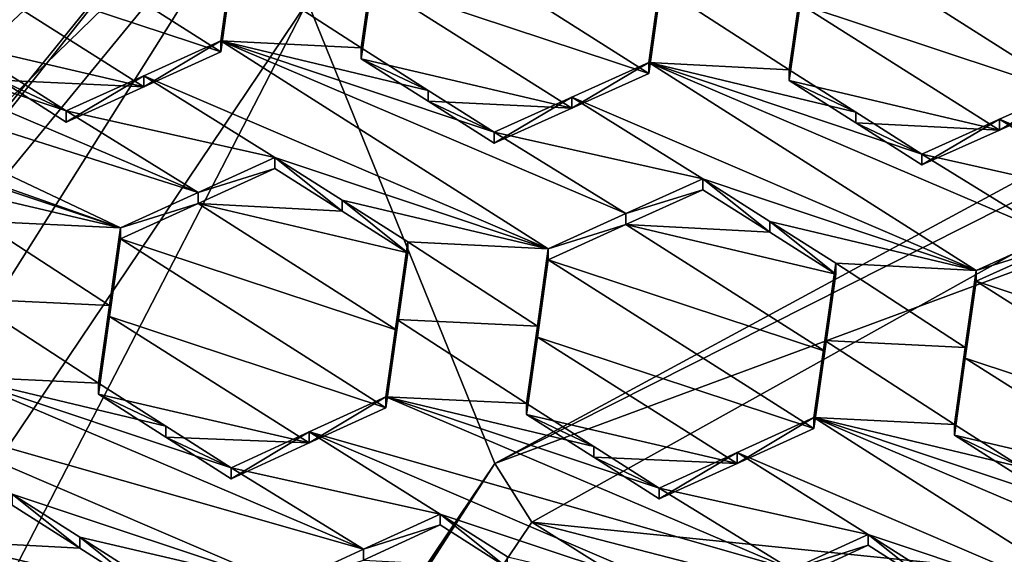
# Model space of a CAD drawing. Header units: metres. Extents: x -28 to 28, y -243 to 28.
# Tile 38 of 147: x -6.038 to -4.509, y -219.127 to -218.296. Entities that reach past the tile are written whole.
import ezdxf

# ---------------------------------------------------------------- set-up
doc = ezdxf.new("R2010")
doc.units = ezdxf.units.M
doc.layers.add('solid_10661043', color=7, linetype='CONTINUOUS')

msp = doc.modelspace()

# ---------------------------------------------------------------- linework, layer by layer
at = {"layer": 'solid_10661043'}
for points in [[(-8.883803, -234.662857, 145.140564), (-9.640027, -31.808626, 116.613411), (-4.885979, -33.363503, 116.919937)], [(-6.468189, -240.147827, 149.682373), (-2.982479, -33.177227, 120.627815), (-7.076779, -32.296349, 120.462425)], [(-6.468189, -240.147827, 149.682373), (0, -240.141998, 149.723801), (-2.982479, -33.177227, 120.627815)], [(-7.844851, -235.373428, 145.262589), (-8.883803, -234.662857, 145.140564), (-4.885979, -33.363503, 116.919937)], [(-6.610481, -235.649948, 145.324188), (-7.844851, -235.373428, 145.262589), (-4.885979, -33.363503, 116.919937)], [(-3.305357, -235.757614, 145.381073), (-6.610481, -235.649948, 145.324188), (-4.885979, -33.363503, 116.919937)], [(-3.305357, -235.757614, 145.381073), (-4.885979, -33.363503, 116.919937), (0.002991, -33.878384, 117.022713)], [(-11.355526, -223.03804, 136.270813), (-6.028765, -216.405304, 134.349167), (-11.453786, -208.963531, 132.502228)], [(-6.575505, -215.061996, 117.909462), (-3.321812, -214.984421, 117.180382), (-8.696975, -218.756622, 118.191139)], [(-5.715565, -217.712433, 117.911346), (-8.696975, -218.756622, 118.191139), (-3.321812, -214.984421, 117.180382)], [(-5.967212, -216.686096, 134.406586), (-7.098173, -218.366455, 134.702774), (-5.935808, -216.277771, 134.143112)], [(-6.263885, -217.834595, 130.108582), (-5.935808, -216.277771, 134.143112), (-7.098173, -218.366455, 134.702774)], [(-0.464979, -216.367477, 117.240387), (-5.300373, -218.985519, 116.46067), (-5.591261, -218.268219, 117.749687)], [(-0.464979, -216.367477, 117.240387), (-0.440793, -217.183655, 115.977867), (-5.300373, -218.985519, 116.46067)], [(-11.355526, -223.03804, 136.270813), (-7.12474, -218.511475, 134.943222), (-6.028765, -216.405304, 134.349167)], [(-6.028765, -216.405304, 134.349167), (-7.12474, -218.511475, 134.943222), (-5.967212, -216.686096, 134.406586)], [(-7.12474, -218.511475, 134.943222), (-6.938918, -218.743362, 134.979416), (-5.967212, -216.686096, 134.406586)], [(-5.967212, -216.686096, 134.406586), (-6.938918, -218.743362, 134.979416), (-7.098173, -218.366455, 134.702774)], [(-5.300373, -218.985519, 116.46067), (-0.440793, -217.183655, 115.977867), (-2.986201, -217.817337, 116.075958)], [(-5.715565, -217.712433, 117.911346), (-5.652492, -217.817963, 117.939621), (-8.696975, -218.756622, 118.191139)], [(-5.652492, -217.817963, 117.939621), (-7.318684, -219.435486, 118.373039), (-8.696975, -218.756622, 118.191139)], [(-7.318685, -219.487244, 118.179855), (-7.318684, -219.435486, 118.373039), (-5.652492, -217.817963, 117.939621)], [(-7.318685, -219.487244, 118.179855), (-5.652492, -217.817963, 117.939621), (-5.652492, -217.86972, 117.746437)], [(-5.300373, -218.985519, 116.46067), (-2.986201, -217.817337, 116.075958), (-5.242968, -219.076813, 116.413437)], [(-5.242968, -219.076813, 116.413437), (-2.986201, -217.817337, 116.075958), (6.472847, -220.265549, 116.731956)], [(-7.318685, -219.487244, 118.179855), (-5.652492, -217.86972, 117.746437), (-5.637803, -217.912552, 117.684898)], [(-5.637803, -217.912552, 117.684898), (-8.476583, -221.486069, 118.642418), (-8.50496, -221.460464, 118.708572)], [(-7.318685, -219.487244, 118.179855), (-5.637803, -217.912552, 117.684898), (-8.50496, -221.460464, 118.708572)], [(-5.637803, -217.912552, 117.684898), (-5.602021, -217.980042, 117.67247), (-8.476583, -221.486069, 118.642418)], [(-7.239349, -219.57193, 118.099014), (-5.602021, -217.980042, 117.67247), (-8.58188, -222.716446, 118.941582)], [(-5.591261, -218.268219, 117.749687), (-8.58188, -222.716446, 118.941582), (-5.602021, -217.980042, 117.67247)], [(-7.239349, -219.57193, 118.099014), (-8.476583, -221.486069, 118.642418), (-5.602021, -217.980042, 117.67247)], [(-6.154957, -218.204117, 130.230011), (-5.725747, -218.346039, 130.424454), (-6.137985, -218.084106, 130.179855)], [(-5.708812, -218.226379, 130.374039), (-6.137985, -218.084106, 130.179855), (-5.725747, -218.346039, 130.424454)], [(-5.061479, -218.379562, 130.637253), (-5.473717, -218.117752, 130.392136), (-5.490699, -218.237442, 130.443863)], [(-5.044559, -218.260452, 130.58522), (-5.473717, -218.117752, 130.392136), (-5.061479, -218.379562, 130.637253)], [(-4.397211, -218.414352, 130.845322), (-4.809449, -218.152603, 130.599976), (-4.826448, -218.271927, 130.653549)], [(-4.397211, -218.414352, 130.845322), (-4.380313, -218.295929, 130.791382), (-4.809449, -218.152603, 130.599976)], [(-6.154957, -218.204117, 130.230011), (-6.171897, -218.324081, 130.279465), (-5.845182, -218.400253, 130.413269)], [(-6.154957, -218.204117, 130.230011), (-5.845182, -218.400253, 130.413269), (-5.725747, -218.346039, 130.424454)], [(-5.708812, -218.209259, 130.437958), (-5.725747, -218.346039, 130.424454), (-5.725747, -218.328934, 130.488327)], [(-5.708812, -218.209259, 130.437958), (-5.725747, -218.328934, 130.488327), (-5.507629, -218.339859, 130.558487)], [(-5.708812, -218.209259, 130.437958), (-5.708812, -218.226379, 130.374039), (-5.725747, -218.346039, 130.424454)], [(-5.708812, -218.209259, 130.437958), (-5.507629, -218.339859, 130.558487), (-5.490699, -218.220367, 130.507614)], [(-5.490699, -218.237442, 130.443863), (-5.490699, -218.220367, 130.507614), (-5.507629, -218.339859, 130.558487)], [(-5.507629, -218.356934, 130.494766), (-5.490699, -218.237442, 130.443863), (-5.507629, -218.339859, 130.558487)], [(-5.180974, -218.433411, 130.627533), (-5.490699, -218.237442, 130.443863), (-5.507629, -218.356934, 130.494766)], [(-5.180974, -218.433411, 130.627533), (-5.061479, -218.379562, 130.637253), (-5.490699, -218.237442, 130.443863)], [(-5.061479, -218.362564, 130.700668), (-4.843361, -218.373871, 130.76944), (-5.044559, -218.243439, 130.648682)], [(-5.061479, -218.379562, 130.637253), (-5.061479, -218.362564, 130.700668), (-5.044559, -218.243439, 130.648682)], [(-5.044559, -218.260452, 130.58522), (-5.061479, -218.379562, 130.637253), (-5.044559, -218.243439, 130.648682)], [(-5.044559, -218.243439, 130.648682), (-4.843361, -218.373871, 130.76944), (-4.826448, -218.254974, 130.716858)], [(-4.826448, -218.271927, 130.653549), (-4.826448, -218.254974, 130.716858), (-4.843361, -218.373871, 130.76944)], [(-5.591261, -218.268219, 117.749687), (-8.13539, -223.202301, 117.590561), (-8.58188, -222.716446, 118.941582)], [(-5.591261, -218.268219, 117.749687), (-5.300373, -218.985519, 116.46067), (-8.13539, -223.202301, 117.590561)], [(-4.843361, -218.390823, 130.706161), (-4.826448, -218.271927, 130.653549), (-4.843361, -218.373871, 130.76944)], [(-4.516797, -218.467743, 130.837418), (-4.826448, -218.271927, 130.653549), (-4.843361, -218.390823, 130.706161)], [(-4.516797, -218.467743, 130.837418), (-4.397211, -218.414352, 130.845322), (-4.826448, -218.271927, 130.653549)], [(-6.478318, -218.336548, 130.263336), (-5.760936, -218.564682, 130.584839), (-6.390015, -218.296249, 130.2724)], [(-5.760936, -218.564682, 130.584839), (-5.965777, -218.437988, 130.465454), (-6.390015, -218.296249, 130.2724)], [(-6.067746, -218.373138, 130.405197), (-6.390015, -218.296249, 130.2724), (-5.965777, -218.437988, 130.465454)], [(-6.067756, -218.390289, 130.34111), (-5.845182, -218.400253, 130.413269), (-6.171897, -218.324081, 130.279465)], [(-6.478318, -218.336548, 130.263336), (-6.567287, -218.377213, 130.253967), (-5.881587, -218.619751, 130.572449)], [(-6.478318, -218.336548, 130.263336), (-5.881587, -218.619751, 130.572449), (-5.760936, -218.564682, 130.584839)], [(-5.845182, -218.400253, 130.413269), (-5.845182, -218.383133, 130.477188), (-5.725747, -218.328934, 130.488327)], [(-5.217319, -218.652176, 130.789322), (-5.725747, -218.328934, 130.488327), (-5.845182, -218.383133, 130.477188)], [(-5.725747, -218.346039, 130.424454), (-5.845182, -218.400253, 130.413269), (-5.725747, -218.328934, 130.488327)], [(-5.403682, -218.40593, 130.620102), (-5.507629, -218.339859, 130.558487), (-5.725747, -218.328934, 130.488327)], [(-5.096726, -218.597504, 130.800369), (-5.301509, -218.470871, 130.680649), (-5.725747, -218.328934, 130.488327)], [(-5.403682, -218.40593, 130.620102), (-5.725747, -218.328934, 130.488327), (-5.301509, -218.470871, 130.680649)], [(-5.217319, -218.652176, 130.789322), (-5.096726, -218.597504, 130.800369), (-5.725747, -218.328934, 130.488327)], [(-5.403682, -218.40593, 130.620102), (-5.507629, -218.356934, 130.494766), (-5.507629, -218.339859, 130.558487)], [(-5.180974, -218.433411, 130.627533), (-5.507629, -218.356934, 130.494766), (-5.403691, -218.422958, 130.556473)], [(-5.403682, -218.40593, 130.620102), (-5.403691, -218.422958, 130.556473), (-5.507629, -218.356934, 130.494766)], [(-5.180975, -218.416397, 130.690994), (-5.061479, -218.362564, 130.700668), (-5.180974, -218.433411, 130.627533)], [(-4.553051, -218.685608, 131.002441), (-5.061479, -218.362564, 130.700668), (-5.180975, -218.416397, 130.690994)], [(-5.180974, -218.433411, 130.627533), (-5.061479, -218.362564, 130.700668), (-5.061479, -218.379562, 130.637253)], [(-4.739777, -218.439682, 130.830948), (-4.843361, -218.373871, 130.76944), (-5.061479, -218.362564, 130.700668)], [(-4.739777, -218.439682, 130.830948), (-5.061479, -218.362564, 130.700668), (-4.637241, -218.504807, 130.891846)], [(-4.432549, -218.631424, 131.011765), (-4.637241, -218.504807, 130.891846), (-5.061479, -218.362564, 130.700668)], [(-4.553051, -218.685608, 131.002441), (-4.432549, -218.631424, 131.011765), (-5.061479, -218.362564, 130.700668)], [(-6.305824, -218.478073, 130.37912), (-5.881587, -218.619751, 130.572449), (-6.567287, -218.377213, 130.253967)], [(-6.067756, -218.390289, 130.34111), (-6.067746, -218.373138, 130.405197), (-5.965777, -218.437988, 130.465454)], [(-5.965777, -218.455139, 130.401459), (-5.965777, -218.437988, 130.465454), (-5.845182, -218.383133, 130.477188)], [(-5.641556, -218.510345, 130.596603), (-5.845182, -218.383133, 130.477188), (-5.965777, -218.437988, 130.465454)], [(-5.845182, -218.400253, 130.413269), (-5.965777, -218.455139, 130.401459), (-5.845182, -218.383133, 130.477188)], [(-5.217319, -218.652176, 130.789322), (-5.845182, -218.383133, 130.477188), (-5.641556, -218.510345, 130.596603)], [(-4.739777, -218.439682, 130.830948), (-4.843361, -218.390823, 130.706161), (-4.843361, -218.373871, 130.76944)], [(-6.067756, -218.390289, 130.34111), (-5.965777, -218.437988, 130.465454), (-5.965777, -218.455139, 130.401459)], [(-6.067756, -218.390289, 130.34111), (-5.965777, -218.455139, 130.401459), (-5.845182, -218.400253, 130.413269)], [(-4.516797, -218.467743, 130.837418), (-4.843361, -218.390823, 130.706161), (-4.739783, -218.456604, 130.767776)], [(-4.739777, -218.439682, 130.830948), (-4.739783, -218.456604, 130.767776), (-4.843361, -218.390823, 130.706161)], [(-4.516797, -218.450867, 130.900436), (-3.888783, -218.720413, 131.210388), (-4.397211, -218.397476, 130.908279)], [(-4.397211, -218.397476, 130.908279), (-4.397211, -218.414352, 130.845322), (-4.516797, -218.467743, 130.837418)], [(-4.516797, -218.450867, 130.900436), (-4.397211, -218.397476, 130.908279), (-4.516797, -218.467743, 130.837418)], [(-5.403682, -218.40593, 130.620102), (-5.301509, -218.470871, 130.680649), (-5.403691, -218.422958, 130.556473)], [(-5.301509, -218.470871, 130.680649), (-4.977288, -218.543503, 130.810715), (-5.180975, -218.416397, 130.690994)], [(-5.180975, -218.416397, 130.690994), (-5.180974, -218.433411, 130.627533), (-5.301509, -218.487885, 130.617126)], [(-5.301509, -218.470871, 130.680649), (-5.180975, -218.416397, 130.690994), (-5.301509, -218.487885, 130.617126)], [(-4.553051, -218.685608, 131.002441), (-5.180975, -218.416397, 130.690994), (-4.977288, -218.543503, 130.810715)], [(-5.180974, -218.433411, 130.627533), (-5.403691, -218.422958, 130.556473), (-5.301509, -218.487885, 130.617126)], [(-5.301509, -218.470871, 130.680649), (-5.301509, -218.487885, 130.617126), (-5.403691, -218.422958, 130.556473)], [(-5.641556, -218.510345, 130.596603), (-5.965777, -218.437988, 130.465454), (-5.760936, -218.564682, 130.584839)], [(-4.739777, -218.439682, 130.830948), (-4.637241, -218.504807, 130.891846), (-4.739783, -218.456604, 130.767776)], [(-4.516797, -218.467743, 130.837418), (-4.739783, -218.456604, 130.767776), (-4.637241, -218.521713, 130.828781)], [(-4.637241, -218.504807, 130.891846), (-4.637241, -218.521713, 130.828781), (-4.739783, -218.456604, 130.767776)], [(-4.637241, -218.504807, 130.891846), (-4.31302, -218.577881, 131.020325), (-4.516797, -218.450867, 130.900436)], [(-4.516797, -218.450867, 130.900436), (-4.516797, -218.467743, 130.837418), (-4.637241, -218.521713, 130.828781)], [(-4.637241, -218.504807, 130.891846), (-4.516797, -218.450867, 130.900436), (-4.637241, -218.521713, 130.828781)], [(-4.516797, -218.450867, 130.900436), (-4.31302, -218.577881, 131.020325), (-3.888783, -218.720413, 131.210388)], [(-6.201506, -218.544479, 130.440598), (-5.881587, -218.619751, 130.572449), (-6.305824, -218.478073, 130.37912)], [(-5.096726, -218.597504, 130.800369), (-4.977288, -218.543503, 130.810715), (-5.301509, -218.470871, 130.680649)], [(-4.432549, -218.631424, 131.011765), (-4.31302, -218.577881, 131.020325), (-4.637241, -218.504807, 130.891846)], [(-5.641556, -218.52742, 130.532867), (-5.641556, -218.510345, 130.596603), (-5.760936, -218.564682, 130.584839)], [(-5.537372, -218.593643, 130.594574), (-5.641556, -218.510345, 130.596603), (-5.641556, -218.52742, 130.532867)], [(-5.537383, -218.576584, 130.658203), (-5.217319, -218.652176, 130.789322), (-5.641556, -218.510345, 130.596603)], [(-5.537372, -218.593643, 130.594574), (-5.537383, -218.576584, 130.658203), (-5.641556, -218.510345, 130.596603)], [(-5.760935, -218.581787, 130.521042), (-5.641556, -218.52742, 130.532867), (-5.760936, -218.564682, 130.584839)], [(-5.537372, -218.593643, 130.594574), (-5.641556, -218.52742, 130.532867), (-5.760935, -218.581787, 130.521042)], [(-6.099705, -218.609268, 130.50058), (-5.881587, -218.619751, 130.572449), (-6.201506, -218.544479, 130.440598)], [(-5.096726, -218.597504, 130.800369), (-4.977288, -218.560455, 130.747437), (-4.977288, -218.543503, 130.810715)], [(-4.977288, -218.543503, 130.810715), (-4.977288, -218.560455, 130.747437), (-4.873363, -218.62648, 130.809174)], [(-4.873373, -218.609543, 130.872345), (-4.977288, -218.543503, 130.810715), (-4.873363, -218.62648, 130.809174)], [(-4.553051, -218.685608, 131.002441), (-4.977288, -218.543503, 130.810715), (-4.873373, -218.609543, 130.872345)], [(-5.760935, -218.581787, 130.521042), (-5.760936, -218.564682, 130.584839), (-5.881587, -218.619751, 130.572449)], [(-5.096726, -218.597504, 130.800369), (-5.096725, -218.614471, 130.73703), (-4.977288, -218.560455, 130.747437)], [(-4.873363, -218.62648, 130.809174), (-4.977288, -218.560455, 130.747437), (-5.096725, -218.614471, 130.73703)], [(-5.760935, -218.581787, 130.521042), (-5.881587, -218.619751, 130.572449), (-5.881587, -218.636856, 130.508591)], [(-5.452403, -218.778763, 130.703827), (-5.760935, -218.581787, 130.521042), (-5.881587, -218.636856, 130.508591)], [(-5.435437, -218.658447, 130.654922), (-5.760935, -218.581787, 130.521042), (-5.452403, -218.778763, 130.703827)], [(-5.537372, -218.593643, 130.594574), (-5.760935, -218.581787, 130.521042), (-5.435437, -218.658447, 130.654922)], [(-5.537383, -218.576584, 130.658203), (-5.435437, -218.658447, 130.654922), (-5.435437, -218.641434, 130.718475)], [(-5.537383, -218.576584, 130.658203), (-5.435437, -218.641434, 130.718475), (-5.217319, -218.652176, 130.789322)], [(-5.537372, -218.593643, 130.594574), (-5.435437, -218.658447, 130.654922), (-5.537383, -218.576584, 130.658203)], [(-5.217319, -218.652176, 130.789322), (-5.096725, -218.614471, 130.73703), (-5.096726, -218.597504, 130.800369)], [(-6.116665, -218.729935, 130.548019), (-5.89855, -218.740295, 130.620316), (-6.099705, -218.609268, 130.50058)], [(-6.099705, -218.609268, 130.50058), (-5.89855, -218.740295, 130.620316), (-5.881587, -218.619751, 130.572449)], [(-4.788146, -218.81134, 130.920486), (-5.096725, -218.614471, 130.73703), (-5.217319, -218.669159, 130.725937)], [(-5.217319, -218.652176, 130.789322), (-5.217319, -218.669159, 130.725937), (-5.096725, -218.614471, 130.73703)], [(-4.771169, -218.691391, 130.869873), (-4.873363, -218.62648, 130.809174), (-5.096725, -218.614471, 130.73703)], [(-4.788146, -218.81134, 130.920486), (-4.771169, -218.691391, 130.869873), (-5.096725, -218.614471, 130.73703)], [(-4.873373, -218.609543, 130.872345), (-4.873363, -218.62648, 130.809174), (-4.771169, -218.691391, 130.869873)], [(-4.771169, -218.6745, 130.932953), (-4.873373, -218.609543, 130.872345), (-4.771169, -218.691391, 130.869873)], [(-4.553051, -218.685608, 131.002441), (-4.873373, -218.609543, 130.872345), (-4.771169, -218.6745, 130.932953)], [(-5.881587, -218.636856, 130.508591), (-5.881587, -218.619751, 130.572449), (-5.89855, -218.740295, 130.620316)], [(-5.89855, -218.757401, 130.556503), (-5.881587, -218.636856, 130.508591), (-5.89855, -218.740295, 130.620316)], [(-5.469349, -218.899124, 130.751938), (-5.881587, -218.636856, 130.508591), (-5.89855, -218.757401, 130.556503)], [(-5.452403, -218.778763, 130.703827), (-5.881587, -218.636856, 130.508591), (-5.469349, -218.899124, 130.751938)], [(-5.452403, -218.778763, 130.703827), (-5.452403, -218.761749, 130.767334), (-5.435437, -218.641434, 130.718475)], [(-5.234289, -218.772385, 130.838715), (-5.435437, -218.641434, 130.718475), (-5.452403, -218.761749, 130.767334)], [(-5.435437, -218.658447, 130.654922), (-5.452403, -218.778763, 130.703827), (-5.435437, -218.641434, 130.718475)], [(-5.234289, -218.772385, 130.838715), (-5.217319, -218.652176, 130.789322), (-5.435437, -218.641434, 130.718475)], [(-4.553051, -218.685608, 131.002441), (-4.432548, -218.64827, 130.948898), (-4.432549, -218.631424, 131.011765)], [(-5.234289, -218.772385, 130.838715), (-5.217319, -218.669159, 130.725937), (-5.217319, -218.652176, 130.789322)], [(-4.432548, -218.64827, 130.948898), (-4.553051, -218.702469, 130.939514), (-4.123898, -218.845123, 131.132874)], [(-4.553051, -218.685608, 131.002441), (-4.553051, -218.702469, 130.939514), (-4.432548, -218.64827, 130.948898)], [(-4.805081, -218.931183, 130.9702), (-5.217319, -218.669159, 130.725937), (-5.234289, -218.789352, 130.77536)], [(-5.234289, -218.772385, 130.838715), (-5.234289, -218.789352, 130.77536), (-5.217319, -218.669159, 130.725937)], [(-4.805081, -218.931183, 130.9702), (-4.788146, -218.81134, 130.920486), (-5.217319, -218.669159, 130.725937)], [(-4.771169, -218.6745, 130.932953), (-4.771169, -218.691391, 130.869873), (-4.788146, -218.81134, 130.920486)], [(-4.788146, -218.794449, 130.983521), (-4.771169, -218.6745, 130.932953), (-4.788146, -218.81134, 130.920486)], [(-4.570035, -218.805435, 131.053665), (-4.771169, -218.6745, 130.932953), (-4.788146, -218.794449, 130.983521)], [(-4.570035, -218.805435, 131.053665), (-4.553051, -218.685608, 131.002441), (-4.771169, -218.6745, 130.932953)], [(-4.570035, -218.805435, 131.053665), (-4.553051, -218.702469, 130.939514), (-4.553051, -218.685608, 131.002441)], [(-4.553051, -218.702469, 130.939514), (-4.570035, -218.822281, 130.990768), (-4.140813, -218.964294, 131.184509)], [(-4.570035, -218.805435, 131.053665), (-4.570035, -218.822281, 130.990768), (-4.553051, -218.702469, 130.939514)], [(-4.553051, -218.702469, 130.939514), (-4.140813, -218.964294, 131.184509), (-4.123898, -218.845123, 131.132874)], [(-6.116665, -218.729935, 130.548019), (-6.133617, -218.850708, 130.594757), (-5.915499, -218.860947, 130.667465)], [(-6.116665, -218.729935, 130.548019), (-5.915499, -218.860947, 130.667465), (-5.89855, -218.740295, 130.620316)], [(-5.89855, -218.757401, 130.556503), (-5.89855, -218.740295, 130.620316), (-5.915499, -218.860947, 130.667465)], [(-5.915499, -218.878052, 130.603683), (-5.89855, -218.757401, 130.556503), (-5.915499, -218.860947, 130.667465)], [(-5.588549, -218.953781, 130.738739), (-5.89855, -218.757401, 130.556503), (-5.915499, -218.878052, 130.603683)], [(-5.588549, -218.953781, 130.738739), (-5.469349, -218.899124, 130.751938), (-5.89855, -218.757401, 130.556503)], [(-5.469349, -218.899124, 130.751938), (-5.469349, -218.882126, 130.815399), (-5.452403, -218.761749, 130.767334)], [(-5.251231, -218.892593, 130.887283), (-5.452403, -218.761749, 130.767334), (-5.469349, -218.882126, 130.815399)], [(-5.452403, -218.778763, 130.703827), (-5.469349, -218.899124, 130.751938), (-5.452403, -218.761749, 130.767334)], [(-5.234289, -218.772385, 130.838715), (-5.452403, -218.761749, 130.767334), (-5.251231, -218.892593, 130.887283)], [(-5.234289, -218.772385, 130.838715), (-5.251231, -218.892593, 130.887283), (-5.234289, -218.789352, 130.77536)], [(-4.924322, -218.985504, 130.958313), (-5.234289, -218.789352, 130.77536), (-5.251231, -218.909561, 130.823959)], [(-5.251231, -218.892593, 130.887283), (-5.251231, -218.909561, 130.823959), (-5.234289, -218.789352, 130.77536)], [(-4.924322, -218.985504, 130.958313), (-4.805081, -218.931183, 130.9702), (-5.234289, -218.789352, 130.77536)], [(-4.805081, -218.914307, 131.033188), (-4.586963, -218.925079, 131.103912), (-4.788146, -218.794449, 130.983521)], [(-4.788146, -218.794449, 130.983521), (-4.788146, -218.81134, 130.920486), (-4.805081, -218.931183, 130.9702)], [(-4.805081, -218.914307, 131.033188), (-4.788146, -218.794449, 130.983521), (-4.805081, -218.931183, 130.9702)], [(-4.570035, -218.805435, 131.053665), (-4.788146, -218.794449, 130.983521), (-4.586963, -218.925079, 131.103912)], [(-4.570035, -218.805435, 131.053665), (-4.586963, -218.925079, 131.103912), (-4.570035, -218.822281, 130.990768)], [(-4.570035, -218.822281, 130.990768), (-4.586963, -218.925079, 131.103912), (-4.586963, -218.941925, 131.041077)], [(-4.260133, -219.018204, 131.174301), (-4.570035, -218.822281, 130.990768), (-4.586963, -218.941925, 131.041077)], [(-4.260133, -219.018204, 131.174301), (-4.140813, -218.964294, 131.184509), (-4.570035, -218.822281, 130.990768)], [(-6.252801, -218.905609, 130.580597), (-5.50428, -219.119064, 130.907089), (-6.133617, -218.850708, 130.594757)], [(-5.70938, -218.992279, 130.788467), (-6.133617, -218.850708, 130.594757), (-5.50428, -219.119064, 130.907089)], [(-5.810904, -218.927582, 130.728882), (-5.915499, -218.860947, 130.667465), (-6.133617, -218.850708, 130.594757)], [(-5.810904, -218.927582, 130.728882), (-6.133617, -218.850708, 130.594757), (-5.70938, -218.992279, 130.788467)], [(-5.810904, -218.927582, 130.728882), (-5.915499, -218.878052, 130.603683), (-5.915499, -218.860947, 130.667465)], [(-5.810918, -218.944641, 130.665192), (-5.915499, -218.878052, 130.603683), (-5.810904, -218.927582, 130.728882)], [(-5.588549, -218.953781, 130.738739), (-5.915499, -218.878052, 130.603683), (-5.810918, -218.944641, 130.665192)], [(-5.588549, -218.953781, 130.738739), (-5.469349, -218.882126, 130.815399), (-5.469349, -218.899124, 130.751938)], [(-5.588549, -218.936752, 130.802277), (-4.840044, -219.150452, 131.127914), (-5.469349, -218.882126, 130.815399)], [(-5.588549, -218.953781, 130.738739), (-5.588549, -218.936752, 130.802277), (-5.469349, -218.882126, 130.815399)], [(-5.14675, -218.959091, 130.948883), (-5.469349, -218.882126, 130.815399), (-5.045112, -219.023773, 131.008804)], [(-4.840044, -219.150452, 131.127914), (-5.045112, -219.023773, 131.008804), (-5.469349, -218.882126, 130.815399)], [(-5.251231, -218.892593, 130.887283), (-5.469349, -218.882126, 130.815399), (-5.14675, -218.959091, 130.948883)], [(-6.252801, -218.905609, 130.580597), (-5.625189, -219.174805, 130.892563), (-5.50428, -219.119064, 130.907089)], [(-6.049427, -219.033279, 130.69873), (-5.625189, -219.174805, 130.892563), (-6.252801, -218.905609, 130.580597)], [(-5.251231, -218.892593, 130.887283), (-5.14675, -218.959091, 130.948883), (-5.251231, -218.909561, 130.823959)], [(-5.146765, -218.976013, 130.885666), (-4.924322, -218.985504, 130.958313), (-5.251231, -218.909561, 130.823959)], [(-5.14675, -218.959091, 130.948883), (-5.146765, -218.976013, 130.885666), (-5.251231, -218.909561, 130.823959)], [(-4.805081, -218.914307, 131.033188), (-4.805081, -218.931183, 130.9702), (-4.924322, -218.985504, 130.958313)], [(-4.924322, -218.968613, 131.021362), (-4.805081, -218.914307, 131.033188), (-4.924322, -218.985504, 130.958313)], [(-4.924322, -218.968613, 131.021362), (-4.296653, -219.237686, 131.333664), (-4.805081, -218.914307, 131.033188)], [(-4.805081, -218.914307, 131.033188), (-4.380844, -219.056137, 131.225922), (-4.482709, -218.991364, 131.165634)], [(-4.805081, -218.914307, 131.033188), (-4.175848, -219.182709, 131.345505), (-4.380844, -219.056137, 131.225922)], [(-4.805081, -218.914307, 131.033188), (-4.482709, -218.991364, 131.165634), (-4.586963, -218.925079, 131.103912)], [(-4.805081, -218.914307, 131.033188), (-4.296653, -219.237686, 131.333664), (-4.175848, -219.182709, 131.345505)], [(-5.810918, -218.944641, 130.665192), (-5.810904, -218.927582, 130.728882), (-5.70938, -218.992279, 130.788467)], [(-4.586963, -218.941925, 131.041077), (-4.586963, -218.925079, 131.103912), (-4.482709, -218.991364, 131.165634)], [(-5.70938, -219.009308, 130.724884), (-5.810918, -218.944641, 130.665192), (-5.70938, -218.992279, 130.788467)], [(-5.588549, -218.953781, 130.738739), (-5.810918, -218.944641, 130.665192), (-5.70938, -219.009308, 130.724884)], [(-5.588549, -218.936752, 130.802277), (-5.70938, -218.992279, 130.788467), (-5.385159, -219.06427, 130.920914)], [(-5.588549, -218.936752, 130.802277), (-5.70938, -219.009308, 130.724884), (-5.70938, -218.992279, 130.788467)], [(-5.588549, -218.953781, 130.738739), (-5.70938, -219.009308, 130.724884), (-5.588549, -218.936752, 130.802277)], [(-5.588549, -218.936752, 130.802277), (-5.385159, -219.06427, 130.920914), (-4.960921, -219.205856, 131.114548)], [(-5.588549, -218.936752, 130.802277), (-4.960921, -219.205856, 131.114548), (-4.840044, -219.150452, 131.127914)], [(-4.482723, -219.008163, 131.102875), (-4.586963, -218.941925, 131.041077), (-4.482709, -218.991364, 131.165634)], [(-4.260133, -219.018204, 131.174301), (-4.586963, -218.941925, 131.041077), (-4.482723, -219.008163, 131.102875)], [(-5.14675, -218.959091, 130.948883), (-5.045112, -219.023773, 131.008804), (-5.146765, -218.976013, 130.885666)], [(-5.146765, -218.976013, 130.885666), (-5.045112, -219.04068, 130.945679), (-4.924322, -218.985504, 130.958313)], [(-5.045112, -219.023773, 131.008804), (-5.045112, -219.04068, 130.945679), (-5.146765, -218.976013, 130.885666)], [(-5.045112, -219.023773, 131.008804), (-4.720891, -219.095978, 131.140518), (-4.924322, -218.968613, 131.021362)], [(-4.924322, -218.968613, 131.021362), (-4.924322, -218.985504, 130.958313), (-5.045112, -219.04068, 130.945679)], [(-5.045112, -219.023773, 131.008804), (-4.924322, -218.968613, 131.021362), (-5.045112, -219.04068, 130.945679)], [(-4.924322, -218.968613, 131.021362), (-4.720891, -219.095978, 131.140518), (-4.296653, -219.237686, 131.333664)], [(-5.300373, -218.985519, 116.46067), (-8.100316, -223.22435, 117.544586), (-8.13539, -223.202301, 117.590561)], [(-5.300373, -218.985519, 116.46067), (-8.043475, -223.244019, 117.530037), (-8.100316, -223.22435, 117.544586)], [(-5.300373, -218.985519, 116.46067), (-5.242968, -219.076813, 116.413437), (-8.043475, -223.244019, 117.530037)], [(-5.70938, -218.992279, 130.788467), (-5.50428, -219.119064, 130.907089), (-5.385159, -219.06427, 130.920914)], [(-4.840044, -219.150452, 131.127914), (-4.720891, -219.095978, 131.140518), (-5.045112, -219.023773, 131.008804)], [(-5.944675, -219.100082, 130.759964), (-5.625189, -219.174805, 130.892563), (-6.049427, -219.033279, 130.69873)], [(-5.944661, -219.117157, 130.696243), (-6.049427, -219.033279, 130.69873), (-6.049427, -219.050369, 130.634918)], [(-5.944661, -219.117157, 130.696243), (-5.944675, -219.100082, 130.759964), (-6.049427, -219.033279, 130.69873)], [(-5.944661, -219.117157, 130.696243), (-6.049427, -219.050369, 130.634918), (-6.16854, -219.105438, 130.620041)], [(-5.385159, -219.081253, 130.857574), (-5.385159, -219.06427, 130.920914), (-5.50428, -219.119064, 130.907089)], [(-5.280452, -219.147919, 130.919159), (-5.385159, -219.06427, 130.920914), (-5.385159, -219.081253, 130.857574)], [(-5.280452, -219.147919, 130.919159), (-5.280468, -219.130966, 130.982391), (-5.385159, -219.06427, 130.920914)], [(-4.960921, -219.205856, 131.114548), (-5.385159, -219.06427, 130.920914), (-5.280468, -219.130966, 130.982391)], [(-5.242968, -219.076813, 116.413437), (8.043475, -227.407623, 118.645668), (-8.043475, -223.244019, 117.530037)], [(-5.504279, -219.136047, 130.843689), (-5.385159, -219.081253, 130.857574), (-5.50428, -219.119064, 130.907089)], [(-5.280452, -219.147919, 130.919159), (-5.385159, -219.081253, 130.857574), (-5.504279, -219.136047, 130.843689)], [(-5.242968, -219.076813, 116.413437), (7.775297, -222.446243, 117.316269), (8.043475, -227.407623, 118.645668)], [(-5.242968, -219.076813, 116.413437), (6.472847, -220.265549, 116.731956), (7.775297, -222.446243, 117.316269)], [(-5.843307, -219.164734, 130.819183), (-5.625189, -219.174805, 130.892563), (-5.944675, -219.100082, 130.759964)], [(-5.843307, -219.181793, 130.755554), (-5.843307, -219.164734, 130.819183), (-5.944675, -219.100082, 130.759964)], [(-5.944661, -219.117157, 130.696243), (-5.843307, -219.181793, 130.755554), (-5.944675, -219.100082, 130.759964)], [(-4.840044, -219.150452, 131.127914), (-4.720891, -219.112823, 131.077652), (-4.720891, -219.095978, 131.140518)], [(-4.616324, -219.179321, 131.139435), (-4.616342, -219.162491, 131.202194), (-4.720891, -219.095978, 131.140518)], [(-4.296653, -219.237686, 131.333664), (-4.720891, -219.095978, 131.140518), (-4.616342, -219.162491, 131.202194)], [(-4.720891, -219.112823, 131.077652), (-4.616324, -219.179321, 131.139435), (-4.720891, -219.095978, 131.140518)], [(-5.843307, -219.181793, 130.755554), (-6.16854, -219.105438, 130.620041), (-6.289457, -219.161453, 130.604523)], [(-5.944661, -219.117157, 130.696243), (-6.16854, -219.105438, 130.620041), (-5.843307, -219.181793, 130.755554)], [(-5.504279, -219.136047, 130.843689), (-5.50428, -219.119064, 130.907089), (-5.625189, -219.174805, 130.892563)], [(-4.840044, -219.150452, 131.127914), (-4.840043, -219.167313, 131.064987), (-4.720891, -219.112823, 131.077652)], [(-4.840043, -219.167313, 131.064987), (-4.616324, -219.179321, 131.139435), (-4.720891, -219.112823, 131.077652)]]:
    msp.add_3dface(points, dxfattribs=at)

doc.saveas('drawing.dxf')
